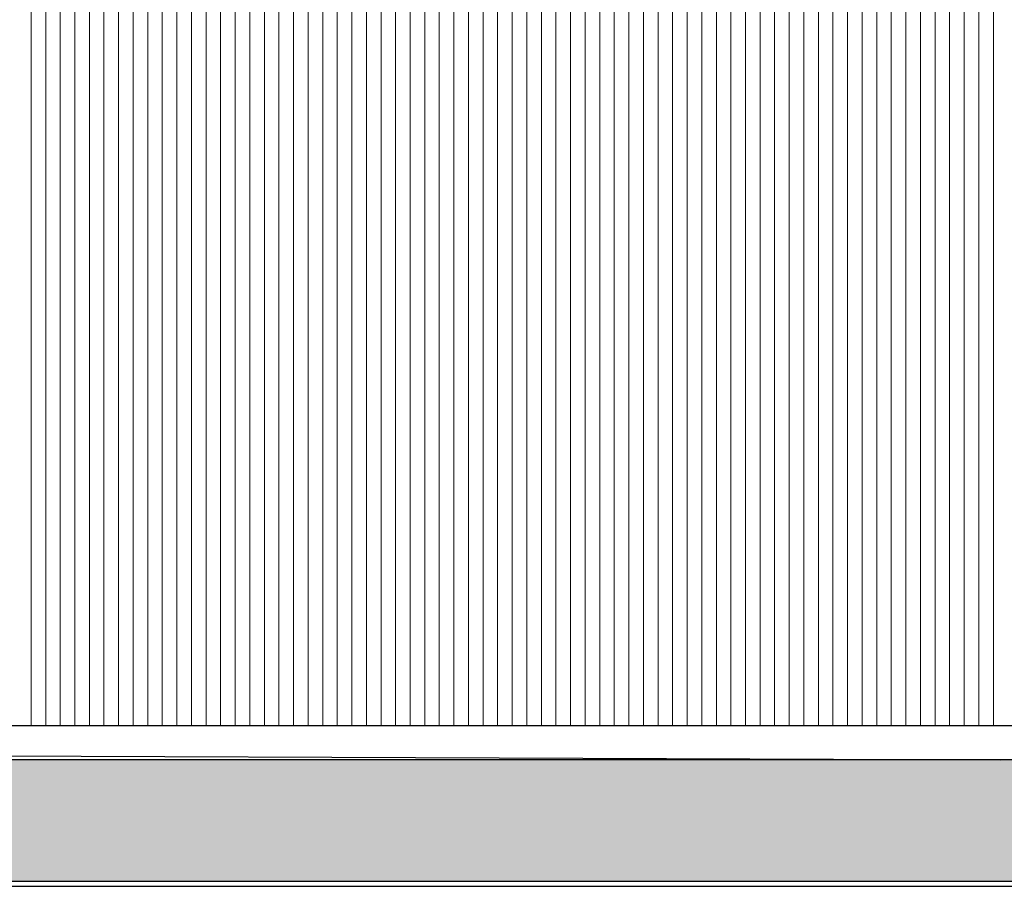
# Model space of a CAD drawing. Header units: millimetres. Extents: x -94445 to -15191, y 1000 to 18261.
# Tile 71 of 108: x -46666 to -38560, y 2500 to 9630. Entities that reach past the tile are written whole.
import ezdxf

# ---------------------------------------------------------------- set-up
doc = ezdxf.new("R2010")
doc.units = ezdxf.units.MM
doc.header["$LTSCALE"] = 0.5
doc.header["$MEASUREMENT"] = 0
doc.linetypes.add('PLINE', pattern=[0])
for name, color, linetype in [('23-- Yttervegger', 7, 'Continuous'), ('71-- Bearbeidet terreng', 7, 'Continuous'), ('71-- Bearbeidet terreng (Skravur)', 7, 'Continuous')]:
    doc.layers.add(name, color=color, linetype=linetype)
doc.layers.add('262- Taktekking', color=7, linetype='Continuous', lineweight=0)

# ---------------------------------------------------------------- blocks, each defined once
blk = doc.blocks.new('*X2')
at = {"layer": '262- Taktekking', "linetype": 'PLINE'}
for p, q in [((-46572.1, 7320), (-46572.1, 4002.7)), ((-46572.1, 4000), (-46572.1, 7320)), ((-46452, 7320), (-46452, 4002.7)), ((-46452, 4000), (-46452, 7320)), ((-46332, 7320), (-46332, 4002.7)), ((-46332, 4000), (-46332, 7320)), ((-46212, 7320), (-46212, 4002.7)), ((-46212, 4000), (-46212, 7320)), ((-46091.9, 7320), (-46091.9, 4002.7)), ((-46091.9, 4000), (-46091.9, 7320)), ((-45971.9, 7320), (-45971.9, 4002.7)), ((-45971.9, 4000), (-45971.9, 7320)), ((-45851.9, 7320), (-45851.9, 4002.7)), ((-45851.9, 4000), (-45851.9, 7320)), ((-45731.8, 7320), (-45731.8, 4002.7)), ((-45731.8, 4000), (-45731.8, 7320)), ((-45611.8, 7320), (-45611.8, 4002.7)), ((-45611.8, 4000), (-45611.8, 7320)), ((-45491.8, 7320), (-45491.8, 4002.7)), ((-45491.8, 4000), (-45491.8, 7320)), ((-45371.8, 7320), (-45371.8, 4002.7)), ((-45371.8, 4000), (-45371.8, 7320)), ((-45251.7, 7320), (-45251.7, 4002.7)), ((-45251.7, 4000), (-45251.7, 7320)), ((-45131.7, 7320), (-45131.7, 4002.7)), ((-45131.7, 4000), (-45131.7, 7320)), ((-45011.7, 7320), (-45011.7, 4002.7)), ((-45011.7, 4000), (-45011.7, 7320)), ((-44891.6, 7320), (-44891.6, 4002.7)), ((-44891.6, 4000), (-44891.6, 7320)), ((-44771.6, 7320), (-44771.6, 4002.7)), ((-44771.6, 4000), (-44771.6, 7320)), ((-44651.6, 7320), (-44651.6, 4002.7)), ((-44651.6, 4000), (-44651.6, 7320)), ((-44531.5, 7320), (-44531.5, 4002.7)), ((-44531.5, 4000), (-44531.5, 7320)), ((-44411.5, 7320), (-44411.5, 4002.7)), ((-44411.5, 4000), (-44411.5, 7320)), ((-44291.5, 7320), (-44291.5, 4002.7)), ((-44291.5, 4000), (-44291.5, 7320)), ((-44171.4, 7320), (-44171.4, 4002.7)), ((-44171.4, 4000), (-44171.4, 7320)), ((-44051.4, 7320), (-44051.4, 4002.7)), ((-44051.4, 4000), (-44051.4, 7320)), ((-43931.4, 7320), (-43931.4, 4002.7)), ((-43931.4, 4000), (-43931.4, 7320)), ((-43811.3, 7320), (-43811.3, 4002.7)), ((-43811.3, 4000), (-43811.3, 7320)), ((-43691.3, 7320), (-43691.3, 4002.7)), ((-43691.3, 4000), (-43691.3, 7320)), ((-43571.3, 7320), (-43571.3, 4002.7)), ((-43571.3, 4000), (-43571.3, 7320)), ((-43451.3, 7320), (-43451.3, 4002.7)), ((-43451.3, 4000), (-43451.3, 7320)), ((-43331.2, 7320), (-43331.2, 4002.7)), ((-43331.2, 4000), (-43331.2, 7320)), ((-43211.2, 7320), (-43211.2, 4002.7)), ((-43211.2, 4000), (-43211.2, 7320)), ((-43091.2, 7320), (-43091.2, 4002.7)), ((-43091.2, 4000), (-43091.2, 7320)), ((-42971.1, 7320), (-42971.1, 4002.7)), ((-42971.1, 4000), (-42971.1, 7320)), ((-42851.1, 7320), (-42851.1, 4002.7)), ((-42851.1, 4000), (-42851.1, 7320)), ((-42731.1, 7320), (-42731.1, 4002.7)), ((-42731.1, 4000), (-42731.1, 7320)), ((-42611, 7320), (-42611, 4002.7)), ((-42611, 4000), (-42611, 7320)), ((-42491, 7320), (-42491, 4002.7)), ((-42491, 4000), (-42491, 7320)), ((-42371, 7320), (-42371, 4002.7)), ((-42371, 4000), (-42371, 7320)), ((-42250.9, 7320), (-42250.9, 4002.7)), ((-42250.9, 4000), (-42250.9, 7320)), ((-42130.9, 7320), (-42130.9, 4002.7)), ((-42130.9, 4000), (-42130.9, 7320)), ((-42010.9, 7320), (-42010.9, 4002.7)), ((-42010.9, 4000), (-42010.9, 7320)), ((-41890.9, 7320), (-41890.9, 4002.7)), ((-41890.9, 4000), (-41890.9, 7320)), ((-41770.8, 7320), (-41770.8, 4002.7)), ((-41770.8, 4000), (-41770.8, 7320)), ((-41650.8, 7320), (-41650.8, 4002.7)), ((-41650.8, 4000), (-41650.8, 7320)), ((-41530.8, 7320), (-41530.8, 4002.7)), ((-41530.8, 4000), (-41530.8, 7320)), ((-41410.7, 7320), (-41410.7, 4002.7)), ((-41410.7, 4000), (-41410.7, 7320)), ((-41290.7, 7320), (-41290.7, 4002.7)), ((-41290.7, 4000), (-41290.7, 7320)), ((-41170.7, 7320), (-41170.7, 4002.7)), ((-41170.7, 4000), (-41170.7, 7320)), ((-41050.6, 7320), (-41050.6, 4002.7)), ((-41050.6, 4000), (-41050.6, 7320)), ((-40930.6, 7320), (-40930.6, 4002.7)), ((-40930.6, 4000), (-40930.6, 7320)), ((-40810.6, 7320), (-40810.6, 4002.7)), ((-40810.6, 4000), (-40810.6, 7320)), ((-40690.5, 7320), (-40690.5, 4002.7)), ((-40690.5, 4000), (-40690.5, 7320)), ((-40570.5, 7320), (-40570.5, 4002.7)), ((-40570.5, 4000), (-40570.5, 7320)), ((-40450.5, 7320), (-40450.5, 4002.7)), ((-40450.5, 4000), (-40450.5, 7320)), ((-40330.4, 7320), (-40330.4, 4002.7)), ((-40330.4, 4000), (-40330.4, 7320)), ((-40210.4, 7320), (-40210.4, 4002.7)), ((-40210.4, 4000), (-40210.4, 7320)), ((-40090.4, 7320), (-40090.4, 4002.7)), ((-40090.4, 4000), (-40090.4, 7320)), ((-39970.4, 7320), (-39970.4, 4002.7)), ((-39970.4, 4000), (-39970.4, 7320)), ((-39850.3, 7320), (-39850.3, 4002.7)), ((-39850.3, 4000), (-39850.3, 7320)), ((-39730.3, 7320), (-39730.3, 4002.7)), ((-39730.3, 4000), (-39730.3, 7320)), ((-39610.3, 7320), (-39610.3, 4002.7)), ((-39610.3, 4000), (-39610.3, 7320)), ((-39490.2, 7320), (-39490.2, 4002.7)), ((-39490.2, 4000), (-39490.2, 7320)), ((-39370.2, 7320), (-39370.2, 4002.7)), ((-39370.2, 4000), (-39370.2, 7320)), ((-39250.2, 7320), (-39250.2, 4002.7)), ((-39250.2, 4000), (-39250.2, 7320)), ((-39130.1, 7320), (-39130.1, 4002.7)), ((-39130.1, 4000), (-39130.1, 7320)), ((-39010.1, 7320), (-39010.1, 4002.7)), ((-39010.1, 4000), (-39010.1, 7320)), ((-38890.1, 7320), (-38890.1, 4002.7)), ((-38890.1, 4000), (-38890.1, 7320)), ((-38770, 7320), (-38770, 4002.7)), ((-38770, 4000), (-38770, 7320)), ((-38650, 7320), (-38650, 4002.7)), ((-38650, 4000), (-38650, 7320)), ((-46572.1, 4002.7), (-46572.1, 3820)), ((-46572.1, 3820), (-46572.1, 4000)), ((-46452, 4002.7), (-46452, 3820)), ((-46452, 3820), (-46452, 4000)), ((-46332, 4002.7), (-46332, 3820)), ((-46332, 3820), (-46332, 4000)), ((-46212, 4002.7), (-46212, 3820)), ((-46212, 3820), (-46212, 4000)), ((-46091.9, 4002.7), (-46091.9, 3820)), ((-46091.9, 3820), (-46091.9, 4000)), ((-45971.9, 4002.7), (-45971.9, 3820)), ((-45971.9, 3820), (-45971.9, 4000)), ((-45851.9, 4002.7), (-45851.9, 3820)), ((-45851.9, 3820), (-45851.9, 4000)), ((-45731.8, 4002.7), (-45731.8, 3820)), ((-45731.8, 3820), (-45731.8, 4000)), ((-45611.8, 4002.7), (-45611.8, 3820)), ((-45611.8, 3820), (-45611.8, 4000)), ((-45491.8, 4002.7), (-45491.8, 3820)), ((-45491.8, 3820), (-45491.8, 4000)), ((-45371.8, 4002.7), (-45371.8, 3820)), ((-45371.8, 3820), (-45371.8, 4000)), ((-45251.7, 4002.7), (-45251.7, 3820)), ((-45251.7, 3820), (-45251.7, 4000)), ((-45131.7, 4002.7), (-45131.7, 3820)), ((-45131.7, 3820), (-45131.7, 4000)), ((-45011.7, 4002.7), (-45011.7, 3820)), ((-45011.7, 3820), (-45011.7, 4000)), ((-44891.6, 4002.7), (-44891.6, 3820)), ((-44891.6, 3820), (-44891.6, 4000)), ((-44771.6, 4002.7), (-44771.6, 3820)), ((-44771.6, 3820), (-44771.6, 4000)), ((-44651.6, 4002.7), (-44651.6, 3820)), ((-44651.6, 3820), (-44651.6, 4000)), ((-44531.5, 4002.7), (-44531.5, 3820)), ((-44531.5, 3820), (-44531.5, 4000)), ((-44411.5, 4002.7), (-44411.5, 3820)), ((-44411.5, 3820), (-44411.5, 4000)), ((-44291.5, 4002.7), (-44291.5, 3820)), ((-44291.5, 3820), (-44291.5, 4000)), ((-44171.4, 4002.7), (-44171.4, 3820)), ((-44171.4, 3820), (-44171.4, 4000)), ((-44051.4, 4002.7), (-44051.4, 3820)), ((-44051.4, 3820), (-44051.4, 4000)), ((-43931.4, 4002.7), (-43931.4, 3820)), ((-43931.4, 3820), (-43931.4, 4000)), ((-43811.3, 4002.7), (-43811.3, 3820)), ((-43811.3, 3820), (-43811.3, 4000)), ((-43691.3, 4002.7), (-43691.3, 3820)), ((-43691.3, 3820), (-43691.3, 4000)), ((-43571.3, 4002.7), (-43571.3, 3820)), ((-43571.3, 3820), (-43571.3, 4000)), ((-43451.3, 4002.7), (-43451.3, 3820)), ((-43451.3, 3820), (-43451.3, 4000)), ((-43331.2, 4002.7), (-43331.2, 3820)), ((-43331.2, 3820), (-43331.2, 4000)), ((-43211.2, 4002.7), (-43211.2, 3820)), ((-43211.2, 3820), (-43211.2, 4000)), ((-43091.2, 4002.7), (-43091.2, 3820)), ((-43091.2, 3820), (-43091.2, 4000)), ((-42971.1, 4002.7), (-42971.1, 3820)), ((-42971.1, 3820), (-42971.1, 4000)), ((-42851.1, 4002.7), (-42851.1, 3820)), ((-42851.1, 3820), (-42851.1, 4000)), ((-42731.1, 4002.7), (-42731.1, 3820)), ((-42731.1, 3820), (-42731.1, 4000)), ((-42611, 4002.7), (-42611, 3820)), ((-42611, 3820), (-42611, 4000)), ((-42491, 4002.7), (-42491, 3820)), ((-42491, 3820), (-42491, 4000)), ((-42371, 4002.7), (-42371, 3820)), ((-42371, 3820), (-42371, 4000)), ((-42250.9, 4002.7), (-42250.9, 3820)), ((-42250.9, 3820), (-42250.9, 4000)), ((-42130.9, 4002.7), (-42130.9, 3820)), ((-42130.9, 3820), (-42130.9, 4000)), ((-42010.9, 4002.7), (-42010.9, 3820)), ((-42010.9, 3820), (-42010.9, 4000)), ((-41890.9, 4002.7), (-41890.9, 3820)), ((-41890.9, 3820), (-41890.9, 4000)), ((-41770.8, 4002.7), (-41770.8, 3820)), ((-41770.8, 3820), (-41770.8, 4000)), ((-41650.8, 4002.7), (-41650.8, 3820)), ((-41650.8, 3820), (-41650.8, 4000)), ((-41530.8, 4002.7), (-41530.8, 3820)), ((-41530.8, 3820), (-41530.8, 4000)), ((-41410.7, 4002.7), (-41410.7, 3820)), ((-41410.7, 3820), (-41410.7, 4000)), ((-41290.7, 4002.7), (-41290.7, 3820)), ((-41290.7, 3820), (-41290.7, 4000)), ((-41170.7, 4002.7), (-41170.7, 3820)), ((-41170.7, 3820), (-41170.7, 4000)), ((-41050.6, 4002.7), (-41050.6, 3820)), ((-41050.6, 3820), (-41050.6, 4000)), ((-40930.6, 4002.7), (-40930.6, 3820)), ((-40930.6, 3820), (-40930.6, 4000)), ((-40810.6, 4002.7), (-40810.6, 3820)), ((-40810.6, 3820), (-40810.6, 4000)), ((-40690.5, 4002.7), (-40690.5, 3820)), ((-40690.5, 3820), (-40690.5, 4000)), ((-40570.5, 4002.7), (-40570.5, 3820)), ((-40570.5, 3820), (-40570.5, 4000)), ((-40450.5, 4002.7), (-40450.5, 3820)), ((-40450.5, 3820), (-40450.5, 4000)), ((-40330.4, 4002.7), (-40330.4, 3820)), ((-40330.4, 3820), (-40330.4, 4000)), ((-40210.4, 4002.7), (-40210.4, 3820)), ((-40210.4, 3820), (-40210.4, 4000)), ((-40090.4, 4002.7), (-40090.4, 3820)), ((-40090.4, 3820), (-40090.4, 4000)), ((-39970.4, 4002.7), (-39970.4, 3820)), ((-39970.4, 3820), (-39970.4, 4000)), ((-39850.3, 4002.7), (-39850.3, 3820)), ((-39850.3, 3820), (-39850.3, 4000)), ((-39730.3, 4002.7), (-39730.3, 3820)), ((-39730.3, 3820), (-39730.3, 4000)), ((-39610.3, 4002.7), (-39610.3, 3820)), ((-39610.3, 3820), (-39610.3, 4000)), ((-39490.2, 4002.7), (-39490.2, 3820)), ((-39490.2, 3820), (-39490.2, 4000)), ((-39370.2, 4002.7), (-39370.2, 3820)), ((-39370.2, 3820), (-39370.2, 4000)), ((-39250.2, 4002.7), (-39250.2, 3820)), ((-39250.2, 3820), (-39250.2, 4000)), ((-39130.1, 4002.7), (-39130.1, 3820)), ((-39130.1, 3820), (-39130.1, 4000)), ((-39010.1, 4002.7), (-39010.1, 3820)), ((-39010.1, 3820), (-39010.1, 4000)), ((-38890.1, 4002.7), (-38890.1, 3820)), ((-38890.1, 3820), (-38890.1, 4000)), ((-38770, 4002.7), (-38770, 3820)), ((-38770, 3820), (-38770, 4000)), ((-38650, 4002.7), (-38650, 3820)), ((-38650, 3820), (-38650, 4000))]:
    blk.add_line(p, q, dxfattribs=at)
blk = doc.blocks.new('*X6')
at = {"layer": '262- Taktekking', "linetype": 'PLINE'}
for p, q in [((-46572.1, 12002.7), (-46572.1, 8002.7)), ((-46572.1, 8000), (-46572.1, 12000)), ((-46452, 12002.7), (-46452, 8002.7)), ((-46452, 8000), (-46452, 12000)), ((-46332, 12002.7), (-46332, 8002.7)), ((-46332, 8000), (-46332, 12000)), ((-46212, 12002.7), (-46212, 8002.7)), ((-46212, 8000), (-46212, 12000)), ((-46091.9, 12002.7), (-46091.9, 8002.7)), ((-46091.9, 8000), (-46091.9, 12000)), ((-45971.9, 12002.7), (-45971.9, 8002.7)), ((-45971.9, 8000), (-45971.9, 12000)), ((-45851.9, 12002.7), (-45851.9, 8002.7)), ((-45851.9, 8000), (-45851.9, 12000)), ((-45731.8, 12002.7), (-45731.8, 8002.7)), ((-45731.8, 8000), (-45731.8, 12000)), ((-45611.8, 12002.7), (-45611.8, 8002.7)), ((-45611.8, 8000), (-45611.8, 12000)), ((-45491.8, 12002.7), (-45491.8, 8002.7)), ((-45491.8, 8000), (-45491.8, 12000)), ((-45371.8, 12002.7), (-45371.8, 8002.7)), ((-45371.8, 8000), (-45371.8, 12000)), ((-45251.7, 12002.7), (-45251.7, 8002.7)), ((-45251.7, 8000), (-45251.7, 12000)), ((-45131.7, 12002.7), (-45131.7, 8002.7)), ((-45131.7, 8000), (-45131.7, 12000)), ((-45011.7, 12002.7), (-45011.7, 8002.7)), ((-45011.7, 8000), (-45011.7, 12000)), ((-44891.6, 12002.7), (-44891.6, 8002.7)), ((-44891.6, 8000), (-44891.6, 12000)), ((-44771.6, 12002.7), (-44771.6, 8002.7)), ((-44771.6, 8000), (-44771.6, 12000)), ((-44651.6, 12002.7), (-44651.6, 8002.7)), ((-44651.6, 8000), (-44651.6, 12000)), ((-44531.5, 12002.7), (-44531.5, 8002.7)), ((-44531.5, 8000), (-44531.5, 12000)), ((-44411.5, 12002.7), (-44411.5, 8002.7)), ((-44411.5, 8000), (-44411.5, 12000)), ((-44291.5, 12002.7), (-44291.5, 8002.7)), ((-44291.5, 8000), (-44291.5, 12000)), ((-44171.4, 12002.7), (-44171.4, 8002.7)), ((-44171.4, 8000), (-44171.4, 12000)), ((-44051.4, 12002.7), (-44051.4, 8002.7)), ((-44051.4, 8000), (-44051.4, 12000)), ((-43931.4, 12002.7), (-43931.4, 8002.7)), ((-43931.4, 8000), (-43931.4, 12000)), ((-43811.3, 12002.7), (-43811.3, 8002.7)), ((-43811.3, 8000), (-43811.3, 12000)), ((-43691.3, 12002.7), (-43691.3, 8002.7)), ((-43691.3, 8000), (-43691.3, 12000)), ((-43571.3, 12002.7), (-43571.3, 8002.7)), ((-43571.3, 8000), (-43571.3, 12000)), ((-43451.3, 12002.7), (-43451.3, 8002.7)), ((-43451.3, 8000), (-43451.3, 12000)), ((-43331.2, 12002.7), (-43331.2, 8002.7)), ((-43331.2, 8000), (-43331.2, 12000)), ((-43211.2, 12002.7), (-43211.2, 8002.7)), ((-43211.2, 8000), (-43211.2, 12000)), ((-43091.2, 12002.7), (-43091.2, 8002.7)), ((-43091.2, 8000), (-43091.2, 12000)), ((-42971.1, 12002.7), (-42971.1, 8002.7)), ((-42971.1, 8000), (-42971.1, 12000)), ((-42851.1, 12002.7), (-42851.1, 8002.7)), ((-42851.1, 8000), (-42851.1, 12000)), ((-42731.1, 12002.7), (-42731.1, 8002.7)), ((-42731.1, 8000), (-42731.1, 12000)), ((-42611, 12002.7), (-42611, 8002.7)), ((-42611, 8000), (-42611, 12000)), ((-42491, 12002.7), (-42491, 8002.7)), ((-42491, 8000), (-42491, 12000)), ((-42371, 12002.7), (-42371, 8002.7)), ((-42371, 8000), (-42371, 12000)), ((-42250.9, 12002.7), (-42250.9, 8002.7)), ((-42250.9, 8000), (-42250.9, 12000)), ((-42130.9, 12002.7), (-42130.9, 8002.7)), ((-42130.9, 8000), (-42130.9, 12000)), ((-42010.9, 12002.7), (-42010.9, 8002.7)), ((-42010.9, 8000), (-42010.9, 12000)), ((-41890.9, 12002.7), (-41890.9, 8002.7)), ((-41890.9, 8000), (-41890.9, 12000)), ((-41770.8, 12002.7), (-41770.8, 8002.7)), ((-41770.8, 8000), (-41770.8, 12000)), ((-41650.8, 12002.7), (-41650.8, 8002.7)), ((-41650.8, 8000), (-41650.8, 12000)), ((-41530.8, 12002.7), (-41530.8, 8002.7)), ((-41530.8, 8000), (-41530.8, 12000)), ((-41410.7, 12002.7), (-41410.7, 8002.7)), ((-41410.7, 8000), (-41410.7, 12000)), ((-41290.7, 12002.7), (-41290.7, 8002.7)), ((-41290.7, 8000), (-41290.7, 12000)), ((-41170.7, 12002.7), (-41170.7, 8002.7)), ((-41170.7, 8000), (-41170.7, 12000)), ((-41050.6, 12002.7), (-41050.6, 8002.7)), ((-41050.6, 8000), (-41050.6, 12000)), ((-40930.6, 12002.7), (-40930.6, 8002.7)), ((-40930.6, 8000), (-40930.6, 12000)), ((-40810.6, 12002.7), (-40810.6, 8002.7)), ((-40810.6, 8000), (-40810.6, 12000)), ((-40690.5, 12002.7), (-40690.5, 8002.7)), ((-40690.5, 8000), (-40690.5, 12000)), ((-40570.5, 12002.7), (-40570.5, 8002.7)), ((-40570.5, 8000), (-40570.5, 12000)), ((-40450.5, 12002.7), (-40450.5, 8002.7)), ((-40450.5, 8000), (-40450.5, 12000)), ((-40330.4, 12002.7), (-40330.4, 8002.7)), ((-40330.4, 8000), (-40330.4, 12000)), ((-40210.4, 12002.7), (-40210.4, 8002.7)), ((-40210.4, 8000), (-40210.4, 12000)), ((-40090.4, 12002.7), (-40090.4, 8002.7)), ((-40090.4, 8000), (-40090.4, 12000)), ((-39970.4, 12002.7), (-39970.4, 8002.7)), ((-39970.4, 8000), (-39970.4, 12000)), ((-39850.3, 12002.7), (-39850.3, 8002.7)), ((-39850.3, 8000), (-39850.3, 12000)), ((-39730.3, 12002.7), (-39730.3, 8002.7)), ((-39730.3, 8000), (-39730.3, 12000)), ((-39610.3, 12002.7), (-39610.3, 8002.7)), ((-39610.3, 8000), (-39610.3, 12000)), ((-39490.2, 12002.7), (-39490.2, 8002.7)), ((-39490.2, 8000), (-39490.2, 12000)), ((-39370.2, 12002.7), (-39370.2, 8002.7)), ((-39370.2, 8000), (-39370.2, 12000)), ((-39250.2, 12002.7), (-39250.2, 8002.7)), ((-39250.2, 8000), (-39250.2, 12000)), ((-39130.1, 12002.7), (-39130.1, 8002.7)), ((-39130.1, 8000), (-39130.1, 12000)), ((-39010.1, 12002.7), (-39010.1, 8002.7)), ((-39010.1, 8000), (-39010.1, 12000)), ((-38890.1, 12002.7), (-38890.1, 8002.7)), ((-38890.1, 8000), (-38890.1, 12000)), ((-38770, 12002.7), (-38770, 8002.7)), ((-38770, 8000), (-38770, 12000)), ((-38650, 12002.7), (-38650, 8002.7)), ((-38650, 8000), (-38650, 12000)), ((-46572.1, 8002.7), (-46572.1, 7320)), ((-46572.1, 7320), (-46572.1, 8000)), ((-46452, 8002.7), (-46452, 7320)), ((-46452, 7320), (-46452, 8000)), ((-46332, 8002.7), (-46332, 7320)), ((-46332, 7320), (-46332, 8000)), ((-46212, 8002.7), (-46212, 7320)), ((-46212, 7320), (-46212, 8000)), ((-46091.9, 8002.7), (-46091.9, 7320)), ((-46091.9, 7320), (-46091.9, 8000)), ((-45971.9, 8002.7), (-45971.9, 7320)), ((-45971.9, 7320), (-45971.9, 8000)), ((-45851.9, 8002.7), (-45851.9, 7320)), ((-45851.9, 7320), (-45851.9, 8000)), ((-45731.8, 8002.7), (-45731.8, 7320)), ((-45731.8, 7320), (-45731.8, 8000)), ((-45611.8, 8002.7), (-45611.8, 7320)), ((-45611.8, 7320), (-45611.8, 8000)), ((-45491.8, 8002.7), (-45491.8, 7320)), ((-45491.8, 7320), (-45491.8, 8000)), ((-45371.8, 8002.7), (-45371.8, 7320)), ((-45371.8, 7320), (-45371.8, 8000)), ((-45251.7, 8002.7), (-45251.7, 7320)), ((-45251.7, 7320), (-45251.7, 8000)), ((-45131.7, 8002.7), (-45131.7, 7320)), ((-45131.7, 7320), (-45131.7, 8000)), ((-45011.7, 8002.7), (-45011.7, 7320)), ((-45011.7, 7320), (-45011.7, 8000)), ((-44891.6, 8002.7), (-44891.6, 7320)), ((-44891.6, 7320), (-44891.6, 8000)), ((-44771.6, 8002.7), (-44771.6, 7320)), ((-44771.6, 7320), (-44771.6, 8000)), ((-44651.6, 8002.7), (-44651.6, 7320)), ((-44651.6, 7320), (-44651.6, 8000)), ((-44531.5, 8002.7), (-44531.5, 7320)), ((-44531.5, 7320), (-44531.5, 8000)), ((-44411.5, 8002.7), (-44411.5, 7320)), ((-44411.5, 7320), (-44411.5, 8000)), ((-44291.5, 8002.7), (-44291.5, 7320)), ((-44291.5, 7320), (-44291.5, 8000)), ((-44171.4, 8002.7), (-44171.4, 7320)), ((-44171.4, 7320), (-44171.4, 8000)), ((-44051.4, 8002.7), (-44051.4, 7320)), ((-44051.4, 7320), (-44051.4, 8000)), ((-43931.4, 8002.7), (-43931.4, 7320)), ((-43931.4, 7320), (-43931.4, 8000)), ((-43811.3, 8002.7), (-43811.3, 7320)), ((-43811.3, 7320), (-43811.3, 8000)), ((-43691.3, 8002.7), (-43691.3, 7320)), ((-43691.3, 7320), (-43691.3, 8000)), ((-43571.3, 8002.7), (-43571.3, 7320)), ((-43571.3, 7320), (-43571.3, 8000)), ((-43451.3, 8002.7), (-43451.3, 7320)), ((-43451.3, 7320), (-43451.3, 8000)), ((-43331.2, 8002.7), (-43331.2, 7320)), ((-43331.2, 7320), (-43331.2, 8000)), ((-43211.2, 8002.7), (-43211.2, 7320)), ((-43211.2, 7320), (-43211.2, 8000)), ((-43091.2, 8002.7), (-43091.2, 7320)), ((-43091.2, 7320), (-43091.2, 8000)), ((-42971.1, 8002.7), (-42971.1, 7320)), ((-42971.1, 7320), (-42971.1, 8000)), ((-42851.1, 8002.7), (-42851.1, 7320)), ((-42851.1, 7320), (-42851.1, 8000)), ((-42731.1, 8002.7), (-42731.1, 7320)), ((-42731.1, 7320), (-42731.1, 8000)), ((-42611, 8002.7), (-42611, 7320)), ((-42611, 7320), (-42611, 8000)), ((-42491, 8002.7), (-42491, 7320)), ((-42491, 7320), (-42491, 8000)), ((-42371, 8002.7), (-42371, 7320)), ((-42371, 7320), (-42371, 8000)), ((-42250.9, 8002.7), (-42250.9, 7320)), ((-42250.9, 7320), (-42250.9, 8000)), ((-42130.9, 8002.7), (-42130.9, 7320)), ((-42130.9, 7320), (-42130.9, 8000)), ((-42010.9, 8002.7), (-42010.9, 7320)), ((-42010.9, 7320), (-42010.9, 8000)), ((-41890.9, 8002.7), (-41890.9, 7320)), ((-41890.9, 7320), (-41890.9, 8000)), ((-41770.8, 8002.7), (-41770.8, 7320)), ((-41770.8, 7320), (-41770.8, 8000)), ((-41650.8, 8002.7), (-41650.8, 7320)), ((-41650.8, 7320), (-41650.8, 8000)), ((-41530.8, 8002.7), (-41530.8, 7320)), ((-41530.8, 7320), (-41530.8, 8000)), ((-41410.7, 8002.7), (-41410.7, 7320)), ((-41410.7, 7320), (-41410.7, 8000)), ((-41290.7, 8002.7), (-41290.7, 7320)), ((-41290.7, 7320), (-41290.7, 8000)), ((-41170.7, 8002.7), (-41170.7, 7320)), ((-41170.7, 7320), (-41170.7, 8000)), ((-41050.6, 8002.7), (-41050.6, 7320)), ((-41050.6, 7320), (-41050.6, 8000)), ((-40930.6, 8002.7), (-40930.6, 7320)), ((-40930.6, 7320), (-40930.6, 8000)), ((-40810.6, 8002.7), (-40810.6, 7320)), ((-40810.6, 7320), (-40810.6, 8000)), ((-40690.5, 8002.7), (-40690.5, 7320)), ((-40690.5, 7320), (-40690.5, 8000)), ((-40570.5, 8002.7), (-40570.5, 7320)), ((-40570.5, 7320), (-40570.5, 8000)), ((-40450.5, 8002.7), (-40450.5, 7320)), ((-40450.5, 7320), (-40450.5, 8000)), ((-40330.4, 8002.7), (-40330.4, 7320)), ((-40330.4, 7320), (-40330.4, 8000)), ((-40210.4, 8002.7), (-40210.4, 7320)), ((-40210.4, 7320), (-40210.4, 8000)), ((-40090.4, 8002.7), (-40090.4, 7320)), ((-40090.4, 7320), (-40090.4, 8000)), ((-39970.4, 8002.7), (-39970.4, 7320)), ((-39970.4, 7320), (-39970.4, 8000)), ((-39850.3, 8002.7), (-39850.3, 7320)), ((-39850.3, 7320), (-39850.3, 8000)), ((-39730.3, 8002.7), (-39730.3, 7320)), ((-39730.3, 7320), (-39730.3, 8000)), ((-39610.3, 8002.7), (-39610.3, 7320)), ((-39610.3, 7320), (-39610.3, 8000)), ((-39490.2, 8002.7), (-39490.2, 7320)), ((-39490.2, 7320), (-39490.2, 8000)), ((-39370.2, 8002.7), (-39370.2, 7320)), ((-39370.2, 7320), (-39370.2, 8000)), ((-39250.2, 8002.7), (-39250.2, 7320)), ((-39250.2, 7320), (-39250.2, 8000)), ((-39130.1, 8002.7), (-39130.1, 7320)), ((-39130.1, 7320), (-39130.1, 8000)), ((-39010.1, 8002.7), (-39010.1, 7320)), ((-39010.1, 7320), (-39010.1, 8000)), ((-38890.1, 8002.7), (-38890.1, 7320)), ((-38890.1, 7320), (-38890.1, 8000)), ((-38770, 8002.7), (-38770, 7320)), ((-38770, 7320), (-38770, 8000)), ((-38650, 8002.7), (-38650, 7320)), ((-38650, 7320), (-38650, 8000))]:
    blk.add_line(p, q, dxfattribs=at)

msp = doc.modelspace()

# ---------------------------------------------------------------- hatches: boundary and pattern name
at = {"layer": '71-- Bearbeidet terreng (Skravur)', "linetype": 'Continuous'}
msp.add_hatch(color=256, dxfattribs=at).paths.add_polyline_path([(-15191, 3539.9), (-94445.4, 3539.9), (-94445.4, 2539.9), (-15191, 2539.9)])

# ---------------------------------------------------------------- linework, layer by layer
at = {"layer": '23-- Yttervegger', "linetype": 'PLINE'}
msp.add_line((-28486.8, 3820), (-70614.2, 3820), dxfattribs=at)
at = {"layer": '71-- Bearbeidet terreng', "linetype": 'PLINE'}
for p, q in [((-72880.8, 3683.4), (-38588, 3539.9)), ((-15191, 3539.9), (-94445.4, 3539.9)), ((-15191, 2539.9), (-94445.4, 2539.9)), ((-71407.4, 2500), (-15191, 2500))]:
    msp.add_line(p, q, dxfattribs=at)

# ---------------------------------------------------------------- block references
at = {"layer": '23-- Yttervegger'}
for name in ['*X6', '*X2']:
    msp.add_blockref(name, (0, 0), dxfattribs=at)

doc.saveas('drawing.dxf')
